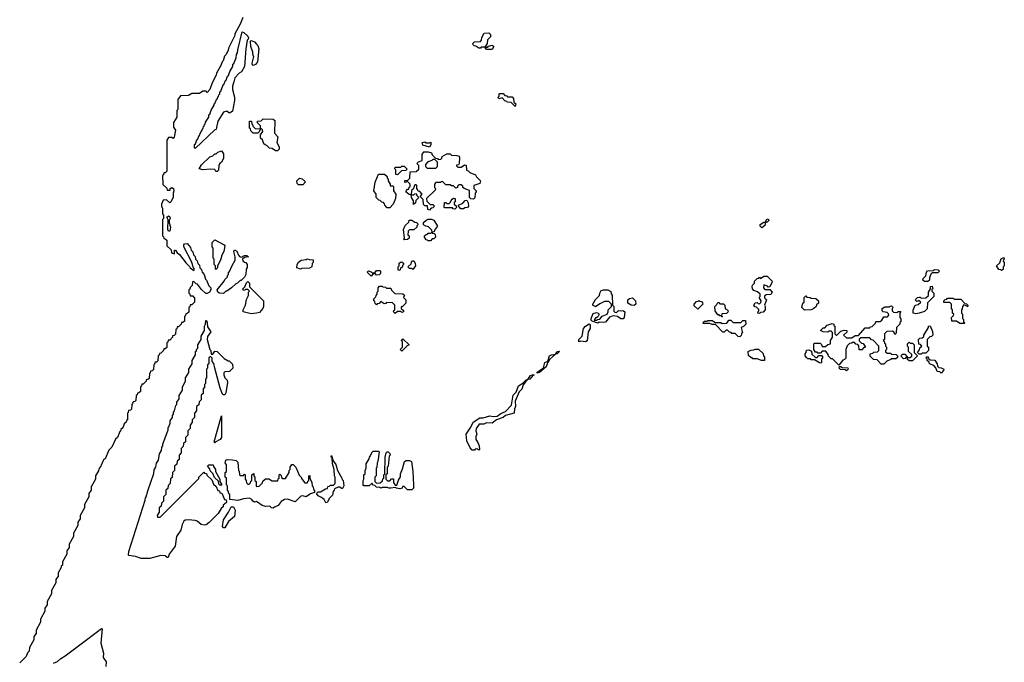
# Model space of a CAD drawing. Extents: x 2708302 to 2968450, y 494490 to 722710.
# Tile 54 of 256: x 2751332 to 2760280, y 651692 to 657530. Entities that reach past the tile are written whole.
import ezdxf

# ---------------------------------------------------------------- set-up
doc = ezdxf.new("R2010")
doc.units = 0

msp = doc.modelspace()

# ---------------------------------------------------------------- linework, layer by layer
at = {"layer": '0CON20XD'}
for points in [[(2753358.8, 657551.2), (2753335, 657490), (2753288.3, 657401.7), (2753286.7, 657385), (2753228.3, 657271.7), (2753225, 657250), (2753205, 657210), (2753191.7, 657198.3), (2753180, 657155), (2753171.7, 657148.3), (2753160, 657115), (2753120, 657045), (2753117.5, 657025), (2753080, 656955), (2753060, 656895), (2753035, 656870), (2753025, 656880), (2752995, 656880), (2752965, 656860), (2752895, 656860), (2752865, 656840), (2752791.7, 656838.3), (2752770, 656805), (2752770, 656715), (2752760, 656705), (2752760, 656645), (2752745, 656620), (2752730, 656595), (2752730, 656555), (2752746.7, 656526.7), (2752737, 656463), (2752725, 656450), (2752715, 656460), (2752685, 656460), (2752670, 656435), (2752670, 656155), (2752655, 656140), (2752641.7, 656138.3), (2752638.3, 656121.7), (2752630, 656115), (2752631.7, 656031.7), (2752668.3, 655998.3), (2752671.7, 655981.7), (2752698.3, 655981.7), (2752700, 655995), (2752715, 656006.7), (2752730, 655995), (2752732.5, 655975), (2752726.2, 655955), (2752725.8, 655915), (2752706, 655875), (2752695, 655867.5), (2752665, 655893.3), (2752635, 655890), (2752620, 655855), (2752620, 655835), (2752630, 655815), (2752630, 655765), (2752640, 655755), (2752640, 655725), (2752630, 655715), (2752630, 655565), (2752638.3, 655558.3), (2752641.7, 655541.7), (2752655, 655540), (2752668.3, 655528.3), (2752670, 655475), (2752708.3, 655438.3), (2752711.7, 655411.7), (2752738.3, 655401.7), (2752740, 655435), (2752747.5, 655435), (2752761.7, 655411.7), (2752785, 655396.2), (2752845, 655317.5), (2752876.4, 655286.4), (2752880, 655275), (2752915, 655250), (2752920, 655265), (2752910, 655275), (2752891.7, 655331.7), (2752823, 655467), (2752822.5, 655485), (2752830, 655495), (2752855, 655497.5), (2752885, 655460), (2752890, 655435), (2752905, 655420), (2752910, 655395), (2752925, 655380), (2752930, 655355), (2752945, 655340), (2752950, 655315), (2752965, 655300), (2752970, 655275), (2752985, 655260), (2752990, 655235), (2753007.5, 655215), (2753021.7, 655171.7), (2753030, 655165), (2753051.7, 655111.7), (2753067.5, 655095), (2753067.5, 655075), (2753057.5, 655055), (2753036.4, 655043.6), (2753023.6, 655043.6), (2752985, 655080), (2752948.3, 655128.3), (2752935, 655130), (2752915, 655150), (2752901.7, 655148.3), (2752900, 655115), (2752881.7, 655098.3), (2752878.3, 655081.7), (2752870, 655075), (2752870, 655045), (2752878.3, 655038.3), (2752881.7, 655021.7), (2752905, 655020), (2752911.7, 655011.7), (2752920, 655005), (2752920, 654965), (2752895, 654940), (2752881.7, 654938.3), (2752878.3, 654921.7), (2752870, 654915), (2752868.3, 654871.7), (2752855, 654860), (2752841.7, 654858.3), (2752838.3, 654841.7), (2752830, 654835), (2752828.3, 654791.7), (2752815, 654780), (2752801.7, 654778.3), (2752800, 654765), (2752775, 654740), (2752761.7, 654738.3), (2752758.3, 654721.7), (2752750, 654715), (2752748.3, 654671.7), (2752735, 654660), (2752721.7, 654658.3), (2752720, 654645), (2752695, 654620), (2752681.7, 654618.3), (2752678.3, 654601.7), (2752670, 654595), (2752668.3, 654551.7), (2752655, 654540), (2752641.7, 654538.3), (2752640, 654525), (2752615, 654500), (2752601.7, 654498.3), (2752598.3, 654481.7), (2752590, 654475), (2752588.3, 654431.7), (2752575, 654420), (2752561.7, 654418.3), (2752558.3, 654401.7), (2752550, 654395), (2752548.3, 654351.7), (2752535, 654340), (2752521.7, 654338.3), (2752518.3, 654321.7), (2752510, 654315), (2752508.3, 654271.7), (2752495, 654260), (2752481.7, 654258.3), (2752480, 654245), (2752455, 654220), (2752441.7, 654218.3), (2752438.3, 654201.7), (2752430, 654195), (2752428.3, 654151.7), (2752415, 654140), (2752401.7, 654138.3), (2752398.3, 654121.7), (2752390, 654115), (2752388.3, 654071.7), (2752378.3, 654061.7), (2752361.7, 654058.3), (2752358.3, 654041.7), (2752350, 654035), (2752348.3, 653991.7), (2752338.3, 653981.7), (2752321.7, 653978.3), (2752318.3, 653961.7), (2752310, 653955), (2752310, 653895), (2752301.7, 653888.3), (2752300, 653875), (2752281.7, 653858.3), (2752268.3, 653821.7), (2752251.7, 653808.3), (2752248.3, 653791.7), (2752241.7, 653788.3), (2752220, 653735), (2752201.7, 653718.3), (2752170, 653645), (2752141.7, 653618.3), (2752108.3, 653541.7), (2752091.7, 653528.3), (2752088.3, 653511.7), (2752081.7, 653508.3), (2752078.3, 653491.7), (2752071.7, 653488.3), (2752068.3, 653471.7), (2752061.7, 653468.3), (2752058.3, 653451.7), (2752051.7, 653448.3), (2752048.3, 653431.7), (2752020, 653385), (2752020, 653355), (2751980, 653285), (2751980, 653255), (2751960, 653225), (2751960, 653195), (2751920, 653125), (2751920, 653095), (2751880, 653025), (2751880, 652995), (2751860, 652965), (2751860, 652935), (2751820, 652865), (2751820, 652835), (2751780, 652765), (2751780, 652735), (2751760, 652705), (2751760, 652675), (2751720, 652605), (2751720, 652575), (2751710, 652565), (2751708.3, 652551.7), (2751680, 652505), (2751680, 652475), (2751660, 652445), (2751660, 652415), (2751620, 652345), (2751620, 652315), (2751580, 652245), (2751580, 652215), (2751560, 652185), (2751560, 652155), (2751520, 652085), (2751520, 652055), (2751480, 651985), (2751480, 651955), (2751460, 651925), (2751460, 651895), (2751420, 651825), (2751418.3, 651791.7), (2751401.7, 651778.3), (2751390, 651745), (2751331.7, 651688.3)], [(2752925, 656360), (2752920, 656365), (2752920, 656395), (2752928.3, 656401.7), (2752941.7, 656438.3), (2752948.3, 656441.7), (2752961.7, 656478.3), (2752968.3, 656481.7), (2752971.7, 656498.3), (2752978.3, 656501.7), (2752981.7, 656518.3), (2752988.3, 656521.7), (2752991.7, 656538.3), (2752998.3, 656541.7), (2753001.7, 656558.3), (2753008.3, 656561.7), (2753011.7, 656578.3), (2753018.3, 656581.7), (2753021.7, 656598.3), (2753050, 656645), (2753050, 656665), (2753058.3, 656671.7), (2753071.7, 656708.3), (2753100, 656755), (2753100, 656765), (2753108.3, 656771.7), (2753111.7, 656788.3), (2753118.3, 656791.7), (2753121.7, 656808.3), (2753128.3, 656811.7), (2753131.7, 656828.3), (2753138.3, 656831.7), (2753141.7, 656848.3), (2753150, 656855), (2753150, 656875), (2753158.3, 656881.7), (2753181.7, 656938.3), (2753188.3, 656941.7), (2753201.7, 656978.3), (2753208.3, 656981.7), (2753221.7, 657018.3), (2753228.3, 657021.7), (2753241.7, 657058.3), (2753270, 657105), (2753270, 657125), (2753278.3, 657131.7), (2753300, 657185), (2753302.5, 657215), (2753311.7, 657228.3), (2753313.3, 657255), (2753355, 657420), (2753370, 657415), (2753405, 657380), (2753410, 657365), (2753408.3, 657351.7), (2753400, 657345), (2753387.5, 657265), (2753375.7, 657105), (2753346.2, 657055), (2753326.7, 657043.3), (2753287.5, 657002.5), (2753276.7, 656965), (2753266.2, 656925), (2753266.1, 656896.1), (2753283.3, 656825), (2753283.8, 656795), (2753265, 656700), (2753245, 656682.5), (2753233, 656683), (2753215, 656700), (2753185, 656690), (2753131.4, 656608.6), (2753121.7, 656551.7), (2753118.3, 656531.7), (2753105, 656530), (2752925, 656360)], [(2755625, 657260), (2755575, 657260), (2755560, 657280), (2755525, 657280), (2755518.3, 657271.7), (2755505, 657270), (2755478.3, 657288.3), (2755461.7, 657291.7), (2755451.7, 657301.7), (2755450, 657315), (2755465, 657330), (2755518.3, 657331.7), (2755530, 657345), (2755533, 657367), (2755551.7, 657408.3), (2755595, 657410), (2755610, 657395), (2755610, 657375), (2755581.7, 657348.3), (2755580, 657315), (2755560, 657280), (2755585, 657280), (2755591.7, 657288.3), (2755625, 657300), (2755640, 657285), (2755625, 657260)], [(2753455, 657113.8), (2753443.9, 657123.9), (2753443.3, 657135), (2753460, 657195), (2753453, 657203), (2753450, 657235), (2753432.5, 657285), (2753430, 657335), (2753435, 657340), (2753465, 657327.5), (2753485, 657307.5), (2753495.7, 657295.7), (2753505.7, 657265), (2753494.1, 657145.9), (2753475, 657123.3), (2753455, 657113.8)], [(2755835, 656740), (2755798.3, 656778.3), (2755761.7, 656781.7), (2755758.3, 656788.3), (2755741.7, 656791.7), (2755715, 656820), (2755685, 656810), (2755680, 656825), (2755690, 656835), (2755690, 656855), (2755695, 656860), (2755725, 656860), (2755741.7, 656841.7), (2755758.3, 656838.3), (2755765, 656830), (2755808.3, 656828.3), (2755820, 656815), (2755821.7, 656781.7), (2755840, 656765), (2755835, 656740)], [(2753675, 656340), (2753655, 656340), (2753625, 656360), (2753601.7, 656361.7), (2753578.3, 656388.3), (2753561.7, 656391.7), (2753551.7, 656401.7), (2753538.3, 656438.3), (2753520, 656455), (2753520, 656485), (2753540, 656515), (2753538.3, 656528.3), (2753528.3, 656538.3), (2753520, 656540), (2753508.3, 656511.7), (2753495, 656500), (2753455, 656500), (2753431.7, 656521.7), (2753428.3, 656538.3), (2753420, 656545), (2753421.7, 656608.3), (2753438.3, 656608.3), (2753441.7, 656581.7), (2753448.3, 656578.3), (2753451.7, 656561.7), (2753471.7, 656541.7), (2753520, 656540), (2753520, 656565), (2753491.7, 656591.7), (2753491.7, 656608.3), (2753525, 656610), (2753545, 656630), (2753635, 656627.5), (2753650, 656615), (2753648.3, 656498.3), (2753677.5, 656465), (2753670, 656415), (2753690, 656375), (2753690, 656355), (2753675, 656340)], [(2755055, 656372.5), (2754995, 656390), (2754990, 656415), (2755015, 656420), (2755025, 656410), (2755055, 656410), (2755068.3, 656418.3), (2755067, 656393), (2755055, 656372.5)], [(2753125, 656150), (2753115, 656150), (2753105, 656170), (2753065, 656173.3), (2752995, 656166.7), (2752963.3, 656175), (2752985, 656210), (2753060, 656285), (2753088.3, 656291.7), (2753105, 656310), (2753118.3, 656311.7), (2753133, 656327), (2753165, 656340), (2753185, 656310), (2753185, 656270), (2753166.7, 656235), (2753150, 656225), (2753141.7, 656208.3), (2753137, 656163), (2753125, 656150)], [(2755055, 655800), (2755040, 655805), (2755038.3, 655838.3), (2755015, 655840), (2755001.7, 655851.7), (2755000, 655895), (2754970, 655925), (2754990, 655945), (2754968.3, 655968.3), (2754951.7, 655971.7), (2754948.3, 655988.3), (2754940, 655995), (2754940, 656025), (2754935, 656030), (2754921.7, 656028.3), (2754908.3, 655991.7), (2754891.7, 655978.3), (2754890, 655940), (2754915, 655940), (2754921.7, 655948.3), (2754935, 655950), (2754941.7, 655931.7), (2754960, 655915), (2754931.7, 655888.3), (2754930, 655865), (2754911.7, 655851.7), (2754910, 655885), (2754892.5, 655915), (2754890, 655940), (2754871.7, 655941.7), (2754840, 655965), (2754855, 655990), (2754868.3, 655991.7), (2754871.7, 656008.3), (2754880, 656015), (2754880, 656035), (2754855, 656060), (2754831.7, 656051.7), (2754831.7, 656068.3), (2754858.3, 656071.7), (2754878.3, 656091.7), (2754881.7, 656148.3), (2754935, 656150), (2754958.3, 656171.7), (2754960, 656205), (2754940, 656225), (2754955, 656240), (2754988.3, 656251.7), (2754990, 656305), (2755005, 656330), (2755045, 656330), (2755075, 656320), (2755081.7, 656301.7), (2755111.7, 656271.7), (2755128.3, 656268.3), (2755135, 656260), (2755158.3, 656261.7), (2755168.3, 656271.7), (2755171.7, 656288.3), (2755215, 656310), (2755245, 656310), (2755255, 656300), (2755305, 656297.5), (2755325, 656290), (2755330, 656275), (2755327, 656223), (2755318.3, 656211.7), (2755301.7, 656208.3), (2755301.7, 656201.7), (2755315, 656190), (2755345, 656190), (2755375, 656210), (2755388.3, 656208.3), (2755391.7, 656161.7), (2755408.3, 656158.3), (2755421.7, 656141.7), (2755475, 656120), (2755481.7, 656101.7), (2755520, 656065), (2755515, 656042.5), (2755460, 656025), (2755460, 655995), (2755480, 655975), (2755480, 655965), (2755470, 655955), (2755468.3, 655911.7), (2755455, 655900), (2755431.7, 655901.7), (2755420, 655915), (2755418.3, 655978.3), (2755370, 655995), (2755360, 656005), (2755358.3, 656018.3), (2755345, 656030), (2755321.7, 656028.3), (2755311.7, 656018.3), (2755310, 656005), (2755295, 656000), (2755275, 656020), (2755255, 656020), (2755245, 656030), (2755205, 656030), (2755175, 656060), (2755161.7, 656058.3), (2755155, 656050), (2755115, 656050), (2755100, 656035), (2755100, 656005), (2755110, 655995), (2755108.3, 655981.7), (2755030, 655905), (2755031.7, 655881.7), (2755061.7, 655851.7), (2755085, 655850), (2755100, 655835), (2755085, 655820), (2755071.7, 655818.3), (2755055, 655800)], [(2754765, 656120), (2754750, 656125), (2754750, 656165), (2754740, 656175), (2754745, 656190), (2754795, 656190), (2754805, 656200), (2754825, 656200), (2754850, 656175), (2754845, 656160), (2754801.7, 656158.3), (2754765, 656120)], [(2755115, 656180), (2755130, 656195), (2755130, 656235), (2755105, 656260), (2755085, 656260), (2755078.3, 656251.7), (2755041.7, 656238.3), (2755020, 656215), (2755020, 656195), (2755035, 656180), (2755115, 656180)], [(2754695, 655820), (2754671.7, 655821.7), (2754650, 655845), (2754648.3, 655858.3), (2754638.3, 655868.3), (2754621.7, 655871.7), (2754608.3, 655888.3), (2754595, 655890), (2754570, 655915), (2754570, 655945), (2754550, 655975), (2754562.5, 656055), (2754593, 656127), (2754646.4, 656126.4), (2754670, 656105), (2754671.7, 656091.7), (2754680, 656085), (2754680, 656065), (2754700, 656035), (2754700, 656020), (2754725, 656020), (2754730, 656015), (2754730, 655975), (2754750, 655945), (2754747.5, 655905), (2754726.1, 655853.9), (2754695, 655820)], [(2753905, 656030), (2753865, 656030), (2753853, 656043), (2753850, 656065), (2753875, 656090), (2753900, 656085), (2753928.3, 656058.3), (2753905, 656030)], [(2755285, 655810), (2755271.7, 655811.7), (2755265, 655820), (2755195, 655820), (2755190, 655825), (2755191.7, 655868.3), (2755205, 655870), (2755215, 655860), (2755235, 655860), (2755248.3, 655871.7), (2755251.7, 655888.3), (2755261.7, 655898.3), (2755275, 655907.5), (2755290, 655905), (2755290, 655875), (2755281.7, 655868.3), (2755280, 655855), (2755298.3, 655838.3), (2755300, 655825), (2755285, 655810)], [(2755341.7, 655811.7), (2755321.7, 655831.7), (2755320, 655845), (2755358.3, 655861.7), (2755381.7, 655888.3), (2755395, 655890), (2755407.5, 655867.5), (2755410, 655835), (2755400, 655825), (2755378.3, 655821.7), (2755365, 655812.5), (2755341.7, 655811.7)], [(2752695, 655607.5), (2752685, 655607.5), (2752676.7, 655625), (2752682.5, 655715), (2752670, 655735), (2752685, 655746.7), (2752695, 655740), (2752700, 655725), (2752690, 655705), (2752690, 655685), (2752703.3, 655645), (2752695, 655607.5)], [(2754825, 655530), (2754820, 655535), (2754830, 655545), (2754820, 655625), (2754835, 655660), (2754868.3, 655691.7), (2754871.7, 655708.3), (2754895, 655710), (2754921.7, 655691.7), (2754938.3, 655688.3), (2754950, 655675), (2754950, 655665), (2754941.7, 655658.3), (2754940, 655645), (2754915, 655620), (2754875, 655620), (2754861.7, 655608.3), (2754860, 655575), (2754870, 655565), (2754870, 655545), (2754855, 655532.5), (2754825, 655530)], [(2755065, 655520), (2755045, 655520), (2755038.3, 655528.3), (2755025, 655530), (2755010, 655555), (2755010, 655565), (2755025, 655580), (2755038.3, 655581.7), (2755045, 655590), (2755065, 655590), (2755080, 655600), (2755078.3, 655618.3), (2755048.3, 655648.3), (2755023, 655653), (2755002.5, 655665), (2755001.7, 655688.3), (2755025, 655710), (2755045, 655717.5), (2755075, 655717.5), (2755095, 655707.5), (2755130, 655655), (2755101.7, 655618.3), (2755098.3, 655601.7), (2755080, 655600), (2755081.7, 655591.7), (2755098.3, 655588.3), (2755108.3, 655578.3), (2755110, 655555), (2755095, 655540), (2755081.7, 655538.3), (2755065, 655520)], [(2758075, 655640), (2758060, 655655), (2758061.7, 655668.3), (2758095, 655690), (2758110, 655690), (2758120, 655715), (2758135, 655720), (2758140, 655705), (2758125, 655690), (2758110, 655690), (2758105, 655660), (2758075, 655640)], [(2753115, 655260), (2753110, 655265), (2753110, 655295), (2753100, 655305), (2753100, 655355), (2753090, 655365), (2753090, 655455), (2753080, 655465), (2753080, 655505), (2753105, 655530), (2753190, 655485), (2753196.2, 655475), (2753186.7, 655425), (2753168.3, 655391.7), (2753157.5, 655345), (2753130, 655295), (2753130, 655275), (2753115, 655260)], [(2753185, 655043.3), (2753146.4, 655046.4), (2753132.5, 655055), (2753127.5, 655075), (2753190, 655155), (2753195, 655170), (2753220, 655195), (2753220, 655205), (2753230, 655215), (2753230, 655235), (2753238.3, 655241.7), (2753261.7, 655298.3), (2753290, 655345), (2753290, 655375), (2753277.5, 655425), (2753285, 655440), (2753305, 655426.7), (2753319.3, 655389.3), (2753329.3, 655379.3), (2753347.5, 655372.5), (2753375, 655386.7), (2753395, 655387.5), (2753410, 655375), (2753375, 655370), (2753357.5, 655355), (2753360.7, 655340.7), (2753375, 655327.5), (2753387.5, 655325), (2753400, 655305), (2753398.3, 655278.3), (2753390, 655265), (2753386.4, 655213.6), (2753375, 655190), (2753345, 655160), (2753335, 655160), (2753310, 655135), (2753295, 655130), (2753256.4, 655093.6), (2753215, 655063.3), (2753205, 655062.5), (2753185, 655043.3)], [(2753885, 655263.3), (2753850, 655275), (2753852.5, 655305), (2753865, 655327.5), (2753890, 655345), (2753935, 655350), (2753945, 655357.5), (2753965, 655350), (2753998.3, 655348.3), (2754000, 655325), (2753990, 655315), (2753986.7, 655283.3), (2753965, 655272.5), (2753895, 655270), (2753885, 655263.3)], [(2754785, 655250), (2754770, 655255), (2754770, 655285), (2754780, 655295), (2754781.7, 655318.3), (2754791.7, 655328.3), (2754805, 655330), (2754818.3, 655318.3), (2754820, 655305), (2754811.7, 655298.3), (2754810, 655285), (2754791.7, 655268.3), (2754785, 655250)], [(2754905, 655260), (2754895, 655270), (2754875, 655270), (2754860, 655285), (2754888.3, 655311.7), (2754891.7, 655328.3), (2754901.7, 655338.3), (2754915, 655340), (2754927, 655317), (2754930, 655295), (2754905, 655260)], [(2760255, 655250), (2760248.3, 655258.3), (2760231.7, 655261.7), (2760210, 655295), (2760238.3, 655321.7), (2760251.7, 655358.3), (2760275, 655370), (2760280, 655355), (2760271.7, 655348.3), (2760270, 655335), (2760280, 655325), (2760280, 655295), (2760270, 655285), (2760268.3, 655261.7), (2760255, 655250)], [(2754525, 655200), (2754490, 655235), (2754502.5, 655247.5), (2754525, 655240), (2754535, 655230), (2754558.3, 655231.7), (2754575, 655250), (2754605, 655250), (2754610, 655245), (2754610, 655225), (2754598.3, 655211.7), (2754575, 655210), (2754565, 655220), (2754545, 655220), (2754525, 655200)], [(2758055, 654860), (2758040, 654865), (2758041.7, 654878.3), (2758050, 654885), (2758048.3, 654898.3), (2758028.3, 654918.3), (2758011.7, 654921.7), (2758002.5, 654935), (2758015, 654957.5), (2758035, 654960), (2758041.7, 654951.7), (2758055, 654950), (2758068.3, 654961.7), (2758070, 654975), (2758052.5, 655005), (2758060, 655015), (2758060, 655035), (2758038.3, 655058.3), (2758005, 655070), (2757992.5, 655085), (2757990, 655105), (2757993, 655117), (2758010, 655135), (2758010, 655155), (2758035, 655180), (2758048.3, 655181.7), (2758055, 655190), (2758065, 655180), (2758095, 655200), (2758125, 655200), (2758170, 655155), (2758167, 655143), (2758148.3, 655101.7), (2758135, 655100), (2758128.3, 655108.3), (2758095, 655120), (2758090, 655095), (2758105, 655080), (2758148.3, 655078.3), (2758170, 655055), (2758157, 655033), (2758115, 655030), (2758101.7, 655018.3), (2758101.7, 655001.7), (2758120, 654985), (2758100, 654935), (2758107.5, 654925), (2758107, 654893), (2758088.3, 654871.7), (2758065, 654870), (2758055, 654860)], [(2759585, 655150), (2759555, 655150), (2759540, 655165), (2759541.7, 655178.3), (2759568.3, 655201.7), (2759573, 655237), (2759581.7, 655248.3), (2759635, 655250), (2759645, 655260), (2759678.3, 655258.3), (2759690, 655245), (2759675, 655230), (2759625, 655230), (2759611.7, 655218.3), (2759600, 655185), (2759600, 655165), (2759585, 655150)], [(2753435, 654858.8), (2753362.5, 654875), (2753362.5, 654895), (2753382.5, 654935), (2753393, 654987), (2753410, 655025), (2753410, 655055), (2753420, 655065), (2753405, 655080), (2753385, 655080), (2753378.3, 655071.7), (2753365, 655070), (2753360, 655085), (2753378.3, 655101.7), (2753391.7, 655138.3), (2753405, 655150), (2753420, 655135), (2753421.7, 655101.7), (2753547, 654977), (2753546.7, 654925), (2753540, 654905), (2753510, 654870), (2753485, 654864), (2753435, 654858.8)], [(2754745, 654860), (2754730, 654875), (2754731.7, 654888.3), (2754740, 654895), (2754740, 654935), (2754718.3, 654958.3), (2754665, 654960), (2754658.3, 654951.7), (2754645, 654950), (2754615, 654970), (2754598.3, 654951.7), (2754581.7, 654948.3), (2754575, 654940), (2754561.7, 654951.7), (2754558.3, 654968.3), (2754550, 654975), (2754550, 654995), (2754568.3, 655011.7), (2754570, 655025), (2754580, 655035), (2754580, 655055), (2754590, 655065), (2754590, 655095), (2754601.7, 655108.3), (2754625, 655110), (2754631.7, 655101.7), (2754655, 655100), (2754665, 655090), (2754705, 655090), (2754711.7, 655071.7), (2754741.7, 655041.7), (2754815, 655040), (2754828.3, 655028.3), (2754820, 655005), (2754840, 654985), (2754840, 654955), (2754808.3, 654921.7), (2754800, 654920), (2754800, 654905), (2754818.3, 654888.3), (2754820, 654875), (2754805, 654870), (2754795, 654880), (2754765, 654880), (2754745, 654860)], [(2759475, 654857.5), (2759452.5, 654865), (2759451.7, 654891.7), (2759470, 654935), (2759498.3, 654941.7), (2759520, 654965), (2759505, 654980), (2759498.3, 654971.7), (2759485, 654970), (2759470, 654985), (2759490, 655005), (2759505, 655010), (2759515, 655010), (2759525, 655000), (2759568.3, 655001.7), (2759590, 655025), (2759590, 655055), (2759610, 655085), (2759610, 655105), (2759625, 655110), (2759630, 655085), (2759621.7, 655078.3), (2759620, 655065), (2759640, 655045), (2759640, 655015), (2759581.7, 654958.3), (2759578.3, 654901.7), (2759555, 654880), (2759505, 654862.5), (2759475, 654857.5)], [(2756585, 654772.5), (2756535, 654790), (2756525, 654800), (2756523.8, 654816.2), (2756545, 654860), (2756575, 654870), (2756590, 654865), (2756597.5, 654855), (2756585, 654830), (2756575, 654820), (2756565, 654820), (2756551.7, 654801.7), (2756575, 654800), (2756582.5, 654807.5), (2756605, 654810), (2756625, 654837.5), (2756670, 654855), (2756680, 654875), (2756680, 654895), (2756710, 654925), (2756710, 654945), (2756685, 654970), (2756645, 654970), (2756605, 654950), (2756565, 654920), (2756558.3, 654928.3), (2756545, 654930), (2756540, 654945), (2756565, 654987.5), (2756600, 655025), (2756603, 655047), (2756615, 655070), (2756637, 655077), (2756676.4, 655076.4), (2756705, 655060), (2756708.3, 655038.3), (2756717, 655027), (2756720, 654935), (2756730, 654925), (2756731.7, 654881.7), (2756741.7, 654871.7), (2756755, 654870), (2756775, 654887.5), (2756820, 654885), (2756830, 654875), (2756826.7, 654825), (2756815, 654813.3), (2756795, 654812.5), (2756765, 654832.5), (2756725, 654840), (2756691.7, 654828.3), (2756655, 654783.3), (2756635, 654777.5), (2756598.3, 654781.7), (2756585, 654772.5)], [(2758465, 654892.5), (2758440, 654915), (2758450, 654955), (2758460, 654965), (2758460, 655005), (2758475, 655020), (2758485, 655010), (2758517, 655007), (2758525, 655000), (2758567, 654997), (2758590, 654975), (2758590, 654955), (2758571.7, 654938.3), (2758570, 654925), (2758550, 654905), (2758525, 654893.3), (2758465, 654892.5)], [(2756915, 654932.5), (2756890, 654935), (2756860, 654955), (2756860, 654985), (2756875, 654997.5), (2756901.7, 655001.7), (2756927.5, 654975), (2756930, 654945), (2756915, 654932.5)], [(2757495, 654900), (2757461.7, 654931.7), (2757460, 654945), (2757481.7, 654968.3), (2757498.3, 654971.7), (2757505, 654980), (2757511.7, 654971.7), (2757528.3, 654968.3), (2757538.3, 654958.3), (2757540, 654945), (2757495, 654900)], [(2757715, 654830), (2757710, 654840), (2757695, 654840), (2757688.3, 654848.3), (2757675, 654850), (2757652.5, 654885), (2757650, 654925), (2757668.3, 654941.7), (2757675, 654960), (2757685, 654960), (2757695, 654950), (2757728.3, 654948.3), (2757740, 654935), (2757741.7, 654901.7), (2757755, 654900), (2757770, 654885), (2757768.3, 654871.7), (2757755, 654860), (2757711.7, 654858.3), (2757710, 654840), (2757720, 654835), (2757715, 654830)], [(2758775, 654390), (2758718.3, 654448.3), (2758705, 654450), (2758681.7, 654471.7), (2758678.3, 654488.3), (2758658.3, 654518.3), (2758625, 654520), (2758608.3, 654501.7), (2758585, 654500), (2758578.3, 654508.3), (2758565, 654510), (2758550, 654535), (2758550, 654585), (2758555, 654590), (2758605, 654590), (2758618.3, 654578.3), (2758625, 654560), (2758655, 654560), (2758675, 654580), (2758700, 654585), (2758700, 654615), (2758720, 654645), (2758718.3, 654688.3), (2758705, 654700), (2758685, 654700), (2758675, 654692.5), (2758633, 654693), (2758610, 654705), (2758621.7, 654718.3), (2758635, 654730), (2758648.3, 654731.7), (2758670, 654755), (2758715, 654770), (2758730, 654765), (2758731.7, 654751.7), (2758740, 654745), (2758740, 654675), (2758755, 654660), (2758795, 654700), (2758825, 654710), (2758850, 654705), (2758848.3, 654691.7), (2758820, 654665), (2758845, 654640), (2758895, 654640), (2758925, 654660), (2758955, 654660), (2759015, 654730), (2759058.3, 654731.7), (2759061.7, 654738.3), (2759078.3, 654741.7), (2759108.3, 654771.7), (2759111.7, 654788.3), (2759151.7, 654788.3), (2759168.3, 654801.7), (2759185, 654830), (2759218.3, 654831.7), (2759230, 654845), (2759228.3, 654858.3), (2759215, 654870), (2759180, 654875), (2759170, 654885), (2759170, 654905), (2759195, 654920), (2759235, 654920), (2759241.7, 654928.3), (2759255, 654930), (2759270, 654915), (2759260, 654905), (2759260, 654885), (2759271.7, 654871.7), (2759305, 654870), (2759315, 654880), (2759338.3, 654878.3), (2759330, 654865), (2759330, 654825), (2759338.3, 654811.7), (2759340, 654785), (2759331.7, 654778.3), (2759330, 654765), (2759300, 654735), (2759298.3, 654681.7), (2759285, 654670), (2759278.3, 654688.3), (2759265, 654700), (2759211.7, 654698.3), (2759190, 654675), (2759190, 654625), (2759180, 654615), (2759188.3, 654608.3), (2759191.7, 654591.7), (2759200, 654585), (2759200, 654565), (2759210, 654555), (2759210, 654535), (2759200, 654525), (2759201.7, 654511.7), (2759215, 654500), (2759245, 654500), (2759255, 654490), (2759297, 654487), (2759310, 654475), (2759308.3, 654461.7), (2759295, 654450), (2759251.7, 654448.3), (2759248.3, 654441.7), (2759211.7, 654428.3), (2759185, 654400), (2759161.7, 654401.7), (2759125, 654440), (2759091.7, 654441.7), (2759061.7, 654471.7), (2759060, 654495), (2759085, 654500), (2759095, 654510), (2759128.3, 654511.7), (2759140, 654525), (2759140, 654565), (2759088.3, 654618.3), (2759071.7, 654621.7), (2759058.3, 654638.3), (2758975, 654640), (2758961.7, 654628.3), (2758961.7, 654611.7), (2758981.7, 654591.7), (2758998.3, 654588.3), (2759020, 654555), (2759001.7, 654548.3), (2758985, 654530), (2758961.7, 654531.7), (2758958.3, 654568.3), (2758948.3, 654578.3), (2758931.7, 654581.7), (2758918.3, 654598.3), (2758905, 654600), (2758895, 654590), (2758871.7, 654588.3), (2758851.7, 654568.3), (2758840, 654535), (2758840, 654455), (2758828.3, 654441.7), (2758811.7, 654438.3), (2758775, 654390)], [(2759915, 654770), (2759875, 654770), (2759845, 654790), (2759801.7, 654791.7), (2759800, 654825), (2759818.3, 654841.7), (2759820, 654855), (2759810, 654865), (2759810, 654895), (2759800, 654905), (2759800, 654945), (2759785, 654960), (2759731.7, 654961.7), (2759730, 654975), (2759741.7, 654988.3), (2759758.3, 654991.7), (2759765, 655000), (2759815, 655000), (2759825, 654990), (2759885, 654990), (2759921.7, 654951.7), (2759935, 654950), (2759950, 654935), (2759945, 654920), (2759938.3, 654928.3), (2759911.7, 654938.3), (2759900, 654925), (2759898.3, 654901.7), (2759890, 654895), (2759890, 654865), (2759900, 654855), (2759900, 654815), (2759910, 654805), (2759910, 654785), (2759920, 654775), (2759915, 654770)], [(2752515, 652633.8), (2752435, 652634.4), (2752385, 652654.2), (2752325, 652662.5), (2752320, 652665), (2752325, 652700), (2752472.5, 653165), (2752473.8, 653185), (2752482.5, 653195), (2752495, 653250), (2752551.7, 653408.3), (2752555, 653440), (2752570, 653465), (2752575, 653500), (2752591.7, 653528.3), (2752602.5, 653585), (2752620, 653615), (2752622.5, 653645), (2752631.7, 653658.3), (2752632.5, 653675), (2752680, 653805), (2752680, 653825), (2752688.3, 653831.7), (2752700, 653865), (2752700, 653885), (2752720, 653915), (2752720, 653935), (2752730, 653945), (2752730, 653965), (2752740, 653975), (2752750, 654025), (2752760, 654035), (2752760, 654055), (2752780, 654085), (2752780, 654115), (2752810, 654165), (2752810, 654195), (2752840, 654245), (2752840, 654275), (2752870, 654325), (2752870, 654355), (2752900, 654405), (2752900, 654435), (2752930, 654485), (2752930, 654515), (2752938.3, 654521.7), (2752940, 654535), (2752950, 654545), (2752950, 654575), (2752980, 654625), (2752980, 654655), (2753010, 654705), (2753010, 654745), (2753020, 654765), (2753023, 654797), (2753028.3, 654798.3), (2753036.4, 654776.4), (2753038.3, 654738.3), (2753067.5, 654695), (2753038.3, 654651.7), (2753036.7, 654625), (2753060, 654535), (2753070, 654525), (2753071.7, 654491.7), (2753088.3, 654491.7), (2753105, 654520), (2753125, 654516.7), (2753190.7, 654450.7), (2753225, 654430), (2753235, 654430), (2753265, 654400), (2753267.5, 654365), (2753237, 654333), (2753195, 654330), (2753188.3, 654321.7), (2753187.5, 654305), (2753197.5, 654277.5), (2753216.7, 654255), (2753218.8, 654235), (2753205, 654140), (2753195, 654123.3), (2753185, 654122.5), (2753175, 654127.5), (2753155, 654182.5), (2753103.9, 654363.9), (2753097, 654407), (2753080, 654425), (2753080, 654455), (2753065, 654470), (2753051.7, 654458.3), (2753050, 654405), (2753040, 654395), (2753040, 654365), (2753030, 654355), (2753030, 654275), (2753020, 654265), (2753020, 654225), (2753010, 654215), (2753010, 654185), (2753000, 654175), (2753000, 654135), (2752981.7, 654118.3), (2752980, 654075), (2752961.7, 654058.3), (2752958.3, 654031.7), (2752940, 654015), (2752940, 653975), (2752920, 653955), (2752920, 653915), (2752900, 653895), (2752900, 653875), (2752880, 653845), (2752880, 653815), (2752860, 653795), (2752860, 653755), (2752840, 653735), (2752840, 653695), (2752821.7, 653678.3), (2752818.3, 653651.7), (2752800, 653635), (2752800, 653595), (2752780, 653575), (2752780, 653535), (2752761.7, 653518.3), (2752758.3, 653491.7), (2752740, 653475), (2752740, 653435), (2752720, 653415), (2752718.3, 653371.7), (2752701.7, 653358.3), (2752700, 653315), (2752681.7, 653298.3), (2752678.3, 653271.7), (2752660, 653255), (2752660, 653215), (2752640, 653195), (2752640, 653155), (2752621.7, 653138.3), (2752618.3, 653111.7), (2752600, 653095), (2752600, 653055), (2752580, 653025), (2752585, 653010), (2752608.3, 653011.7), (2752958.3, 653361.7), (2752960, 653375), (2753005, 653420), (2753011.7, 653411.7), (2753028.3, 653408.3), (2753031.7, 653391.7), (2753078.3, 653348.3), (2753091.7, 653311.7), (2753118.3, 653288.3), (2753131.7, 653251.7), (2753148.3, 653248.3), (2753151.7, 653231.7), (2753168.3, 653228.3), (2753191.7, 653171.7), (2753208.3, 653168.3), (2753210, 653145), (2753181.7, 653118.3), (2753180, 653105), (2753161.7, 653088.3), (2753136.7, 653045), (2753055, 652962), (2753025, 652940.8), (2753007.7, 652937.7), (2752980, 652945), (2752945, 652973.3), (2752925, 652980), (2752865, 652986.7), (2752836.9, 652983.1), (2752824.6, 652975.4), (2752807.1, 652945), (2752795, 652893.3), (2752758, 652835), (2752745, 652747.5), (2752690, 652675), (2752680, 652645), (2752673, 652643), (2752655, 652660), (2752615, 652662.5), (2752515, 652633.8)], [(2756412.5, 654602.5), (2756413.3, 654623.3), (2756444.2, 654655.8), (2756456.7, 654725), (2756475, 654746.7), (2756507.5, 654767.5), (2756516.2, 654756.2), (2756516.4, 654723.6), (2756497.5, 654695), (2756487.5, 654612.5), (2756475, 654603.3), (2756431.2, 654608.8), (2756412.5, 654602.5)], [(2757875, 654650), (2757861.7, 654651.7), (2757835, 654680), (2757805, 654680), (2757798.3, 654688.3), (2757781.7, 654691.7), (2757765, 654710), (2757751.7, 654708.3), (2757735, 654690), (2757721.7, 654691.7), (2757655, 654760), (2757625, 654760), (2757605, 654770), (2757545, 654770), (2757540, 654775), (2757555, 654790), (2757575, 654790), (2757585, 654797.5), (2757625, 654797.5), (2757655, 654780), (2757705, 654780), (2757715, 654770), (2757758.3, 654771.7), (2757775, 654800), (2757795, 654800), (2757815, 654780), (2757885, 654780), (2757905, 654797.5), (2757927, 654797), (2757930, 654765), (2757908.3, 654741.7), (2757890, 654735), (2757900, 654685), (2757891.7, 654678.3), (2757888.3, 654661.7), (2757875, 654650)], [(2759525, 654490), (2759505, 654490), (2759490, 654505), (2759508.3, 654531.7), (2759511.7, 654548.3), (2759530, 654565), (2759518.3, 654578.3), (2759501.7, 654581.7), (2759500, 654625), (2759513, 654637), (2759535, 654640), (2759548.3, 654651.7), (2759550, 654665), (2759590, 654735), (2759590, 654745), (2759605, 654750), (2759627, 654697), (2759630, 654665), (2759618.3, 654651.7), (2759601.7, 654648.3), (2759580, 654625), (2759580, 654565), (2759590, 654555), (2759590, 654525), (2759568.3, 654501.7), (2759535, 654500), (2759525, 654490)], [(2754805, 654520), (2754790, 654535), (2754810, 654555), (2754810, 654605), (2754800, 654615), (2754815, 654630), (2754870, 654575), (2754851.7, 654568.3), (2754805, 654520)], [(2759445, 654430), (2759415, 654430), (2759401.7, 654441.7), (2759400, 654460), (2759385, 654460), (2759378.3, 654451.7), (2759365, 654450), (2759340, 654475), (2759355, 654490), (2759375, 654490), (2759398.3, 654468.3), (2759400, 654460), (2759425, 654460), (2759438.3, 654471.7), (2759438.3, 654488.3), (2759410, 654515), (2759410, 654555), (2759400, 654565), (2759400, 654585), (2759415, 654600), (2759425, 654590), (2759445, 654590), (2759460, 654575), (2759460, 654505), (2759490, 654475), (2759445, 654430)], [(2756035, 654320), (2756032.5, 654325), (2756092.5, 654367.5), (2756103.3, 654415), (2756131.7, 654428.3), (2756147.5, 654475), (2756164.4, 654485.6), (2756200, 654490), (2756220, 654515), (2756235, 654520), (2756237.5, 654515), (2756215, 654493.3), (2756200, 654490), (2756147, 654443), (2756127.5, 654412.5), (2756116.7, 654375), (2756055, 654323.8), (2756035, 654320)], [(2758095, 654432.5), (2758073, 654433), (2758035, 654450), (2757995, 654450), (2757988.3, 654458.3), (2757975, 654460), (2757955, 654480), (2757952.5, 654515), (2757975, 654527.5), (2758005, 654530), (2758015, 654537.5), (2758047, 654537), (2758087, 654497), (2758090, 654475), (2758100, 654465), (2758100, 654435), (2758095, 654432.5)], [(2758615, 654410), (2758601.7, 654411.7), (2758555, 654440), (2758525, 654440), (2758518.3, 654448.3), (2758495, 654450), (2758481.7, 654461.7), (2758470, 654475), (2758470, 654495), (2758480, 654505), (2758481.7, 654528.3), (2758505, 654530), (2758528.3, 654518.3), (2758531.7, 654491.7), (2758565, 654460), (2758578.3, 654461.7), (2758595, 654480), (2758618.3, 654478.3), (2758630, 654465), (2758620, 654445), (2758620, 654415), (2758615, 654410)], [(2759705, 654320), (2759695, 654330), (2759670, 654335), (2759658.3, 654368.3), (2759638.3, 654388.3), (2759600, 654405), (2759598.3, 654418.3), (2759580, 654435), (2759578.3, 654448.3), (2759570, 654455), (2759571.7, 654468.3), (2759588.3, 654468.3), (2759591.7, 654451.7), (2759605, 654440), (2759648.3, 654438.3), (2759670, 654405), (2759671.7, 654381.7), (2759685, 654370), (2759707, 654367), (2759730, 654355), (2759728.3, 654341.7), (2759705, 654320)], [(2755505, 653620), (2755485, 653630), (2755471.7, 653628.3), (2755465, 653620), (2755445, 653620), (2755425, 653640), (2755393.9, 653703.9), (2755388, 653765), (2755432.3, 653827.7), (2755453.8, 653875), (2755515, 653913.3), (2755545, 653912), (2755605, 653931.2), (2755635, 653923.8), (2755672.5, 653927.5), (2755705, 653952), (2755748.1, 653971.9), (2755801.2, 654028.8), (2755815, 654117.5), (2755844.4, 654145.6), (2755866.2, 654205), (2755903.3, 654226.7), (2755935, 654256.7), (2755950, 654260), (2755975, 654296.2), (2755990, 654305), (2756007.5, 654305), (2755998.3, 654301.7), (2755967.5, 654265), (2755950, 654260), (2755930, 654240), (2755908.3, 654211.7), (2755895, 654172.5), (2755871.7, 654148.3), (2755836, 654064), (2755836.7, 654015), (2755827.5, 653995), (2755826.7, 653955), (2755746.1, 653933.9), (2755725, 653916.7), (2755666.2, 653893.8), (2755625, 653864.2), (2755575, 653866.2), (2755550, 653855), (2755506, 653854), (2755481.2, 653815), (2755476.7, 653795), (2755486.2, 653765), (2755477, 653743), (2755477, 653717), (2755495, 653690), (2755507, 653657), (2755510, 653625), (2755505, 653620)], [(2758845, 654340), (2758835, 654350), (2758791.7, 654351.7), (2758780, 654365), (2758781.7, 654378.3), (2758795, 654380), (2758805, 654370), (2758858.3, 654368.3), (2758860, 654355), (2758845, 654340)], [(2753105, 653682.5), (2753100, 653695), (2753165, 653930), (2753165.8, 653735), (2753155, 653716.7), (2753108.3, 653691.7), (2753105, 653682.5)], [(2754895, 653260), (2754855, 653260), (2754825, 653290), (2754811.7, 653288.3), (2754807, 653273), (2754785, 653267.5), (2754755, 653272.5), (2754745, 653280), (2754705, 653272.5), (2754685, 653272.5), (2754675, 653280), (2754625, 653280), (2754615, 653272.5), (2754605, 653280), (2754575, 653282.5), (2754558.3, 653298.3), (2754541.7, 653301.7), (2754535, 653320), (2754506.4, 653293.6), (2754460, 653295), (2754452.5, 653305), (2754453.3, 653345), (2754460, 653355), (2754460, 653395), (2754470, 653405), (2754470, 653435), (2754480, 653455), (2754480, 653495), (2754508.3, 653541.7), (2754511.7, 653558.3), (2754518.3, 653561.7), (2754521.7, 653578.3), (2754528.3, 653581.7), (2754531.7, 653598.3), (2754545, 653610), (2754595, 653610), (2754600, 653605), (2754587.5, 653515), (2754580, 653505), (2754577, 653463), (2754570, 653455), (2754570, 653385), (2754560, 653375), (2754560, 653335), (2754575, 653320), (2754608.3, 653321.7), (2754628.3, 653341.7), (2754631.7, 653358.3), (2754640, 653365), (2754640, 653395), (2754650, 653405), (2754653.9, 653556.1), (2754662.5, 653595), (2754672.5, 653605), (2754680, 653605), (2754695, 653590), (2754697.5, 653575), (2754690, 653565), (2754680, 653475), (2754670, 653465), (2754670, 653405), (2754660, 653395), (2754660, 653355), (2754675, 653340), (2754695, 653340), (2754711.7, 653358.3), (2754728.3, 653358.3), (2754730, 653325), (2754745, 653300), (2754758.3, 653301.7), (2754773, 653347), (2754791.7, 653378.3), (2754792.5, 653405), (2754811.7, 653448.3), (2754830, 653515), (2754843.8, 653526.2), (2754875.6, 653525.6), (2754892.5, 653515), (2754906, 653425), (2754910, 653305), (2754910, 653275), (2754895, 653260)], [(2753635, 653093.3), (2753620, 653095), (2753605, 653110), (2753565, 653107.5), (2753536.4, 653116.4), (2753485, 653153.3), (2753465, 653147.5), (2753450, 653155), (2753440, 653170), (2753421.7, 653181.7), (2753365, 653176.7), (2753315, 653161.2), (2753241.7, 653171.7), (2753240, 653215), (2753231.7, 653221.7), (2753230, 653245), (2753220, 653255), (2753220, 653295), (2753210, 653305), (2753210, 653365), (2753200, 653375), (2753200, 653415), (2753210, 653425), (2753210, 653485), (2753200, 653505), (2753205, 653527.5), (2753216.7, 653533.3), (2753265, 653532), (2753300, 653525), (2753315, 653510), (2753320, 653435), (2753327, 653427), (2753330, 653395), (2753335, 653390), (2753365, 653390), (2753375, 653400), (2753380, 653395), (2753380, 653355), (2753390, 653345), (2753391.7, 653321.7), (2753405, 653310), (2753418.3, 653311.7), (2753428.3, 653321.7), (2753431.7, 653338.3), (2753440, 653345), (2753440, 653395), (2753458.3, 653408.3), (2753460, 653385), (2753470, 653375), (2753470, 653345), (2753480, 653335), (2753480, 653295), (2753485, 653290), (2753508.3, 653291.7), (2753538.3, 653321.7), (2753541.7, 653338.3), (2753565, 653360), (2753595, 653360), (2753625, 653340), (2753678.3, 653341.7), (2753681.7, 653358.3), (2753690, 653365), (2753690, 653395), (2753695, 653400), (2753708.3, 653388.3), (2753711.7, 653371.7), (2753721.7, 653361.7), (2753748.3, 653361.7), (2753780, 653415), (2753780, 653435), (2753790, 653445), (2753790, 653465), (2753805, 653490), (2753818.3, 653488.3), (2753840, 653465), (2753871.7, 653391.7), (2753890, 653375), (2753891.7, 653361.7), (2753921.7, 653321.7), (2753948.3, 653321.7), (2753951.7, 653338.3), (2753960, 653345), (2753960, 653385), (2753968.3, 653388.3), (2753970, 653365), (2753987.5, 653325), (2753990, 653295), (2754000, 653285), (2754001.7, 653261.7), (2754010, 653255), (2754010, 653235), (2753975, 653222.5), (2753935, 653194), (2753905, 653204), (2753888, 653202), (2753835, 653150), (2753765, 653172.5), (2753737.7, 653172.3), (2753708.3, 653151.7), (2753680, 653115), (2753648.3, 653101.7), (2753635, 653093.3)], [(2754115, 653140), (2754100, 653170), (2754075, 653190), (2754043.9, 653203.9), (2754030, 653225), (2754045, 653240), (2754065, 653240), (2754111.7, 653268.3), (2754128.3, 653271.7), (2754131.7, 653288.3), (2754148.3, 653291.7), (2754155, 653300), (2754185, 653300), (2754200, 653315), (2754200, 653375), (2754192.5, 653385), (2754190, 653445), (2754173.6, 653493.6), (2754170, 653550), (2754162.5, 653555), (2754165, 653570), (2754181.7, 653521.7), (2754205, 653490), (2754220, 653435), (2754260, 653365), (2754261.7, 653351.7), (2754270, 653345), (2754277.5, 653295), (2754265, 653270), (2754255, 653270), (2754241.7, 653281.7), (2754225, 653282.5), (2754191.7, 653268.3), (2754190, 653255), (2754180, 653245), (2754175, 653210), (2754147.5, 653182.5), (2754125, 653142.5), (2754115, 653140)], [(2753165, 653300), (2753151.7, 653301.7), (2753141.7, 653311.7), (2753138.3, 653338.3), (2753101.7, 653371.7), (2753088.3, 653408.3), (2753061.7, 653431.7), (2753058.3, 653448.3), (2753040, 653475), (2753050, 653485), (2753090, 653485), (2753091.7, 653471.7), (2753110, 653445), (2753110, 653425), (2753150, 653355), (2753150, 653335), (2753170, 653305), (2753165, 653300)], [(2753195, 652914), (2753182.5, 652915), (2753173.3, 652925), (2753182.5, 652985), (2753230, 653055), (2753252.5, 653105), (2753273.6, 653103.6), (2753288.8, 653075), (2753283.3, 653015), (2753229.5, 652970.5), (2753195, 652914)], [(2751640, 651685), (2751675, 651700), (2751705, 651727.5), (2751745, 651750), (2751867, 651843), (2752075, 651997.5), (2752080, 651995), (2752070.5, 651865), (2752094, 651775), (2752090.6, 651735), (2752118.8, 651695), (2752116, 651655)]]:
    msp.add_lwpolyline(points, dxfattribs=at)

doc.saveas('drawing.dxf')
